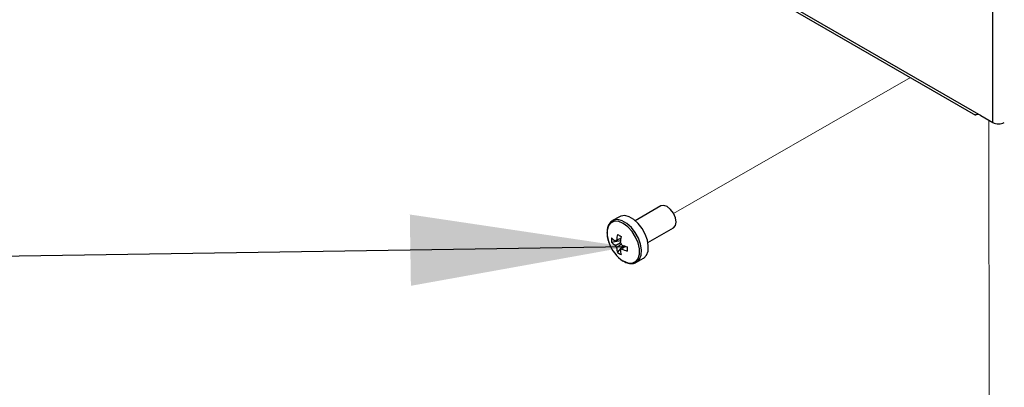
# Model space of a CAD drawing. Header units: millimetres. Extents: x 16 to 503, y 3 to 290.
# Tile 159 of 169: x 90.52 to 105.51, y 184.29 to 189.88. Entities that reach past the tile are written whole.
import ezdxf

# ---------------------------------------------------------------- set-up
doc = ezdxf.new("R2010")
doc.units = ezdxf.units.MM
doc.linetypes.add('PHANTOM', pattern=[12.7, 6.35, -1.27, 1.27, -1.27, 1.27, -1.27])
doc.layers.add('BOARDER', color=7, linetype='Continuous', lineweight=25)
doc.dimstyles.new('SLDDIMSTYLE0', dxfattribs={"dimtxt": 0.18, "dimasz": 3.302, "dimexe": 0, "dimexo": 0.0625, "dimgap": 0, "dimtad": 0, "dimtih": 1, "dimtoh": 1, "dimdec": 0, "dimrnd": 1e-09, "dimzin": 0, "dimdsep": 46, "dimtxsty": 'Standard', "dimsah": 1, "dimcen": 0.09, "dimadec": 0, "dimazin": 0, "dimtfac": 3.302, "dimtdec": 0, "dimtofl": 0, "dimtmove": 0, "dimatfit": 3, "dimfxl": 1, "dimfrac": 2, "dimtolj": 1, "dimtzin": 0, "dimarcsym": 0})

msp = doc.modelspace()

# ---------------------------------------------------------------- linework, layer by layer
at = {"color": 7, "linetype": 'Continuous', "lineweight": 25}
for p, q in [((80.677, 202.558), (105.153, 188.428)), ((80.807, 202.441), (105.073, 188.433)), ((105.338, 188.321), (105.338, 192.392)), ((105.153, 188.428), (105.338, 188.321)), ((100.281, 187.05), (99.893, 186.825)), ((99.651, 186.886), (99.547, 186.826)), ((100.085, 186.492), (100.474, 186.717)), ((99.531, 186.5), (99.668, 186.526)), ((99.622, 186.342), (99.713, 186.447)), ((99.664, 186.382), (99.678, 186.392)), ((99.913, 186.193), (100.016, 186.253)), ((99.909, 186.191), (99.913, 186.193))]:
    msp.add_line(p, q, dxfattribs=at)
at = {"color": 7, "linetype": 'PHANTOM', "lineweight": 18}
for p, q in [((100.475, 186.937), (104.082, 189.005)), ((105.275, 188.358), (105.315, 153.495))]:
    msp.add_line(p, q, dxfattribs=at)
at = {"color": 7, "linetype": 'Continuous', "lineweight": 25, "flags": 128}
for points in [[(100.474, 186.717), (100.474, 186.717), (100.503, 186.751), (100.514, 186.805), (100.503, 186.871), (100.474, 186.939), (100.43, 186.998), (100.378, 187.04), (100.326, 187.058), (100.281, 187.05)], [(99.913, 186.193), (99.919, 186.197), (99.959, 186.24), (99.983, 186.303), (99.988, 186.381), (99.973, 186.469), (99.941, 186.56), (99.893, 186.647), (99.833, 186.724), (99.765, 186.785), (99.695, 186.825), (99.627, 186.842), (99.567, 186.835), (99.545, 186.824)], [(100.016, 186.253), (100.022, 186.257), (100.063, 186.3), (100.087, 186.362), (100.091, 186.441), (100.077, 186.529), (100.045, 186.619), (99.997, 186.707), (99.937, 186.783), (99.869, 186.844), (99.798, 186.885), (99.731, 186.902), (99.671, 186.895), (99.651, 186.886)], [(99.71, 186.212), (99.78, 186.183), (99.844, 186.18), (99.897, 186.202), (99.935, 186.249), (99.955, 186.315), (99.955, 186.397), (99.935, 186.486), (99.897, 186.577), (99.844, 186.661), (99.78, 186.732), (99.71, 186.784), (99.64, 186.813), (99.576, 186.816), (99.523, 186.793), (99.484, 186.747), (99.465, 186.68), (99.465, 186.599), (99.484, 186.509), (99.493, 186.484)]]:
    msp.add_lwpolyline(points, dxfattribs=at)
at = {"color": 7, "linetype": 'Continuous', "lineweight": 25}
for centre, radius, start, end in [((105.425, 188.489), 0.189, 242.6097, 297.3903), ((99.955, 186.532), 0.425, 175.64, 184.36), ((99.833, 186.858), 0.422, 224.1814, 234.2778), ((100.356, 186.457), 0.751, 167.7, 174.567), ((100.284, 187.7), 1.269, 238.5426, 241.4628), ((100.412, 186.424), 0.751, 167.7, 174.567), ((100.003, 186.667), 0.542, 199.7782, 237.2294), ((99.833, 186.793), 0.422, 224.1814, 234.2778), ((99.61, 186.5), 0.0277, 94.0392, 145.9716), ((99.714, 186.5), 0.136, 201.1423, 218.8577), ((100.028, 186.457), 0.422, 185.7248, 195.8206), ((99.558, 186.41), 0.136, 21.1423, 38.8577), ((99.662, 186.41), 0.0277, 274.0392, 325.9716), ((100.084, 186.424), 0.422, 185.7248, 195.8206), ((99.997, 187.142), 0.751, 245.4356, 252.3023), ((99.997, 187.078), 0.751, 245.4356, 252.3023), ((101.038, 186.394), 1.269, 178.5397, 181.4603), ((99.862, 186.693), 0.425, 235.6424, 244.363)]:
    msp.add_arc(centre, radius, start, end, dxfattribs=at)
for points, knots in [([(105.153, 188.428), (105.142, 188.433), (105.121, 188.443), (105.092, 188.442), (105.074, 188.435), (105.074, 188.435), (105.075, 188.435)], [0, 0, 0, 0, 0.248583, 0.501116, 0.795588, 1, 1, 1, 1]), ([(99.545, 186.822), (99.542, 186.821), (99.52, 186.812), (99.492, 186.775), (99.466, 186.716), (99.459, 186.642), (99.467, 186.563), (99.485, 186.509), (99.494, 186.484)], [0, 0, 0, 0, 0.037791, 0.228231, 0.418766, 0.617712, 0.823002, 1, 1, 1, 1]), ([(99.608, 186.528), (99.614, 186.531), (99.636, 186.541), (99.658, 186.552), (99.674, 186.56)], [0, 0, 0, 0, 0.257038, 1, 1, 1, 1]), ([(99.587, 186.451), (99.593, 186.454), (99.619, 186.467), (99.646, 186.48), (99.666, 186.49)], [0, 0, 0, 0, 0.23369, 1, 1, 1, 1]), ([(99.684, 186.466), (99.664, 186.452), (99.639, 186.435), (99.614, 186.419), (99.608, 186.415)], [0, 0, 0, 0, 0.7752435, 1, 1, 1, 1]), ([(99.746, 186.436), (99.731, 186.426), (99.711, 186.412), (99.69, 186.398), (99.685, 186.395)], [0, 0, 0, 0, 0.74301, 1, 1, 1, 1]), ([(99.713, 186.209), (99.725, 186.203), (99.761, 186.184), (99.818, 186.171), (99.872, 186.172), (99.898, 186.188), (99.907, 186.193)], [0, 0, 0, 0, 0.1819563, 0.5288479, 0.8343684, 1, 1, 1, 1])]:
    msp.add_open_spline(points, degree=3, knots=knots, dxfattribs=at)

# ---------------------------------------------------------------- leaders
at = {"layer": 'BOARDER'}
msp.add_leader([(99.769, 186.427), (86.789, 186.231)], dimstyle='SLDDIMSTYLE0', dxfattribs=at)

doc.saveas('drawing.dxf')
